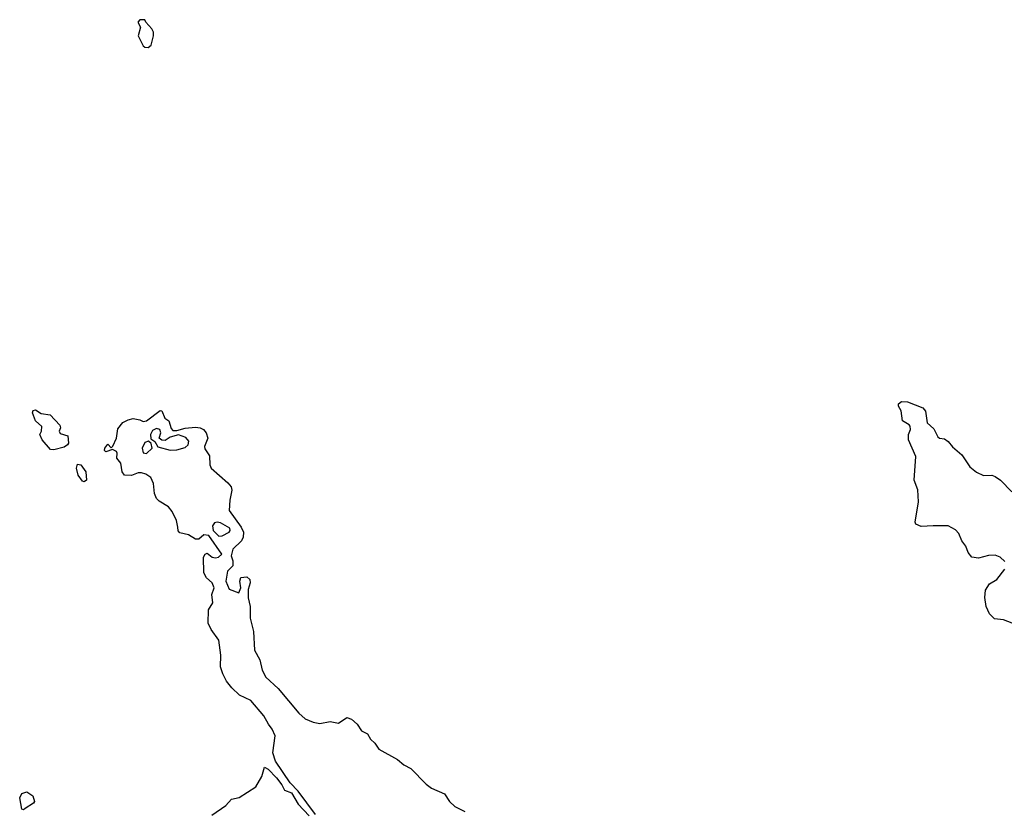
# Model space of a CAD drawing. Extents: x 2029662 to 2246637, y 225654 to 401419.
# Tile 161 of 256: x 2042682 to 2048529, y 392783 to 397480. Entities that reach past the tile are written whole.
import ezdxf

# ---------------------------------------------------------------- set-up
doc = ezdxf.new("R2010")
doc.units = 0

msp = doc.modelspace()

# ---------------------------------------------------------------- linework, layer by layer
at = {"layer": '0CON20XD'}
for points in [[(2043445, 397313.8), (2043461.7, 397328.3), (2043476.4, 397383.6), (2043476.4, 397406.4), (2043466.4, 397426.4), (2043430, 397465), (2043425, 397480), (2043395, 397480), (2043382.5, 397465), (2043400, 397435), (2043385.8, 397385), (2043414, 397325), (2043425, 397316.2), (2043445, 397313.8)], [(2048532.1, 394262.1), (2048505, 394287.5), (2048475, 394298.6), (2048435, 394296.4), (2048375, 394281.9), (2048337.1, 394287.1), (2048314.3, 394314.3), (2048301.7, 394351.7), (2048276.2, 394385), (2048258.3, 394428.3), (2048239.3, 394449.3), (2048195, 394472.5), (2048107.7, 394472.3), (2048035, 394470), (2048004, 394484), (2048000, 394495), (2048020.6, 394615), (2048015, 394687.5), (2047993.3, 394745), (2048003.3, 394885), (2047960.6, 394985), (2047960, 395015), (2047971.4, 395045), (2047970, 395065), (2047964.2, 395074.2), (2047925, 395097.5), (2047916.4, 395156.4), (2047900, 395185), (2047901.7, 395198.3), (2047918.3, 395211.7), (2047955, 395210), (2048045, 395173.3), (2048061.2, 395155), (2048071.2, 395085), (2048110.3, 395050.3), (2048135, 395002.5), (2048145, 394993.3), (2048175, 394990), (2048196.2, 394975), (2048221.7, 394941.7), (2048277.5, 394895), (2048324.1, 394824.1), (2048365, 394792), (2048405, 394771.9), (2048455, 394774.4), (2048475, 394766.9), (2048506.2, 394745), (2048573.8, 394675)], [(2042885, 394924.2), (2042865, 394927.5), (2042815, 394983.3), (2042802, 395015), (2042812, 395035), (2042813.3, 395063.3), (2042775, 395097.5), (2042757.5, 395145), (2042761.7, 395158.3), (2042775, 395162.5), (2042810, 395140), (2042863.6, 395133.6), (2042920.7, 395070.7), (2042923.8, 395055), (2042916.9, 395035), (2042921.4, 395021.4), (2042968, 395008), (2042971.2, 394965), (2042965.8, 394955), (2042945, 394940), (2042885, 394924.2)], [(2044438.9, 392758.9), (2044335, 392897.8), (2044287.4, 392947.4), (2044200, 393075), (2044184.2, 393125), (2044199.2, 393225), (2044181.4, 393265), (2044160, 393295), (2044130.9, 393345), (2044055, 393436.2), (2043987.8, 393467.8), (2043941.5, 393511.5), (2043910.7, 393550.7), (2043887.3, 393595), (2043874.6, 393635), (2043876.5, 393705), (2043864.1, 393795), (2043818, 393858), (2043800.7, 393895), (2043803, 393975), (2043828.2, 394015), (2043821.8, 394065), (2043837.4, 394105), (2043825.2, 394135), (2043791.8, 394165), (2043774.7, 394195), (2043772.6, 394287.4), (2043782.2, 394305), (2043795, 394310), (2043825, 394287.5), (2043845, 394283.5), (2043862.7, 394287.3), (2043882.5, 394305), (2043805, 394415.6), (2043775, 394419.2), (2043745, 394394), (2043725, 394393.8), (2043685, 394420.3), (2043631.8, 394431.8), (2043623.3, 394443.3), (2043621.1, 394465), (2043613.1, 394505), (2043587.5, 394557.5), (2043565, 394585.5), (2043509.8, 394619.8), (2043495, 394635.8), (2043482, 394665), (2043477.1, 394725), (2043459.7, 394759.7), (2043431.1, 394781.1), (2043405, 394789.1), (2043385, 394787.5), (2043345, 394771.5), (2043305, 394774.4), (2043290, 394795), (2043282.5, 394845), (2043258.9, 394875), (2043261.5, 394905), (2043256.9, 394915), (2043232.5, 394927.5), (2043193, 394913), (2043185, 394920), (2043186.7, 394935), (2043205, 394957.5), (2043225, 394937.5), (2043235, 394947.5), (2043255.8, 394995), (2043265, 395050), (2043295, 395086.7), (2043325, 395103.8), (2043355, 395110), (2043395, 395103.8), (2043415, 395094), (2043435, 395096.2), (2043515, 395158.8), (2043525, 395156.7), (2043543.8, 395113.8), (2043566.6, 395096.6), (2043580.9, 395050.9), (2043590.5, 395040.5), (2043615, 395039.4), (2043665, 395053.1), (2043725, 395059.1), (2043753.3, 395055), (2043772.5, 395045), (2043788.6, 395025), (2043799.4, 394995), (2043779.4, 394945), (2043781.5, 394931.5), (2043808.9, 394888.9), (2043810.8, 394835), (2043818, 394815), (2043918.7, 394728.7), (2043937.1, 394705), (2043940.6, 394685), (2043929.4, 394625), (2043926.2, 394565), (2043996.4, 394465), (2044010, 394435), (2044008.2, 394405), (2043998.1, 394385), (2043946.7, 394335), (2043937.8, 394295), (2043947.8, 394265), (2043947.8, 394235), (2043916.6, 394203.4), (2043905.7, 394145), (2043925, 394096.7), (2043984, 394076), (2043994.4, 394105), (2043990, 394145), (2043994.5, 394165.5), (2044029.7, 394169.7), (2044048.6, 394155), (2044049.6, 394135), (2044038.9, 394095), (2044039.4, 394045), (2044049.7, 393995), (2044050.3, 393925), (2044070.5, 393845), (2044075.4, 393735), (2044107.4, 393677.4), (2044122.2, 393615), (2044143.9, 393575), (2044217.5, 393507.5), (2044340.4, 393360.4), (2044377.7, 393327.7), (2044425, 393306.2), (2044465, 393298.5), (2044525, 393311.4), (2044575, 393302), (2044625, 393333.8), (2044652.5, 393325), (2044685.9, 393295.9), (2044712.5, 393255), (2044747.6, 393237.6), (2044765.7, 393205.7), (2044791.3, 393181.3), (2044815, 393146), (2044925.5, 393085.5), (2044962.8, 393052.8), (2045005, 393031.9), (2045095, 392939.2), (2045127.1, 392915), (2045205, 392881.4), (2045235, 392835.7), (2045266, 392805), (2045325, 392776.7)], [(2043575, 394922.5), (2043615, 394924.6), (2043665, 394939.1), (2043681.5, 394955), (2043686.1, 394976.1), (2043668.6, 394998.6), (2043625, 395014.4), (2043575, 395000.4), (2043545, 394980.4), (2043525, 394981.2), (2043510.5, 394995), (2043519.1, 395025), (2043514.7, 395044.7), (2043495, 395050.5), (2043470.7, 395039.3), (2043459.4, 395015), (2043460.8, 394990.8), (2043485, 394973.3), (2043503, 394943), (2043575, 394922.5)], [(2043435, 394902.7), (2043468.6, 394935), (2043462.2, 394962.2), (2043445.7, 394975.7), (2043425, 394969.2), (2043409.7, 394935), (2043415, 394906.9), (2043435, 394902.7)], [(2043065, 394734.4), (2043055, 394738.8), (2043028.8, 394775), (2043018.8, 394815), (2043025, 394840), (2043045, 394835.8), (2043074, 394795), (2043078.8, 394745), (2043065, 394734.4)], [(2043865, 394411.8), (2043885, 394414), (2043925.3, 394434.7), (2043932.1, 394445), (2043929.6, 394459.6), (2043875, 394491.6), (2043855, 394495.8), (2043838.2, 394491.8), (2043827.1, 394472.9), (2043830, 394445), (2043865, 394411.8)], [(2048575, 393894.5), (2048525.4, 393915.4), (2048471.2, 393921.2), (2048441.4, 393951.4), (2048421, 393995), (2048413.4, 394046.6), (2048418.5, 394091.5), (2048442.1, 394127.9), (2048484.2, 394155), (2048532.5, 394215)], [(2043823.5, 392755), (2043905, 392812.8), (2043940.5, 392849.5), (2043985, 392859.2), (2044085, 392922), (2044120.4, 392985), (2044135, 393040), (2044158.1, 393028.1), (2044206.9, 392976.9), (2044238.9, 392935), (2044255, 392902.2), (2044296.3, 392886.3), (2044335, 392820), (2044401.2, 392751.2)], [(2042705, 392786.7), (2042695, 392790), (2042681.7, 392858.3), (2042695, 392883.8), (2042725, 392893.8), (2042759.1, 392869.1), (2042770, 392835), (2042763.8, 392825), (2042715, 392793.8), (2042705, 392786.7)]]:
    msp.add_lwpolyline(points, dxfattribs=at)

doc.saveas('drawing.dxf')
